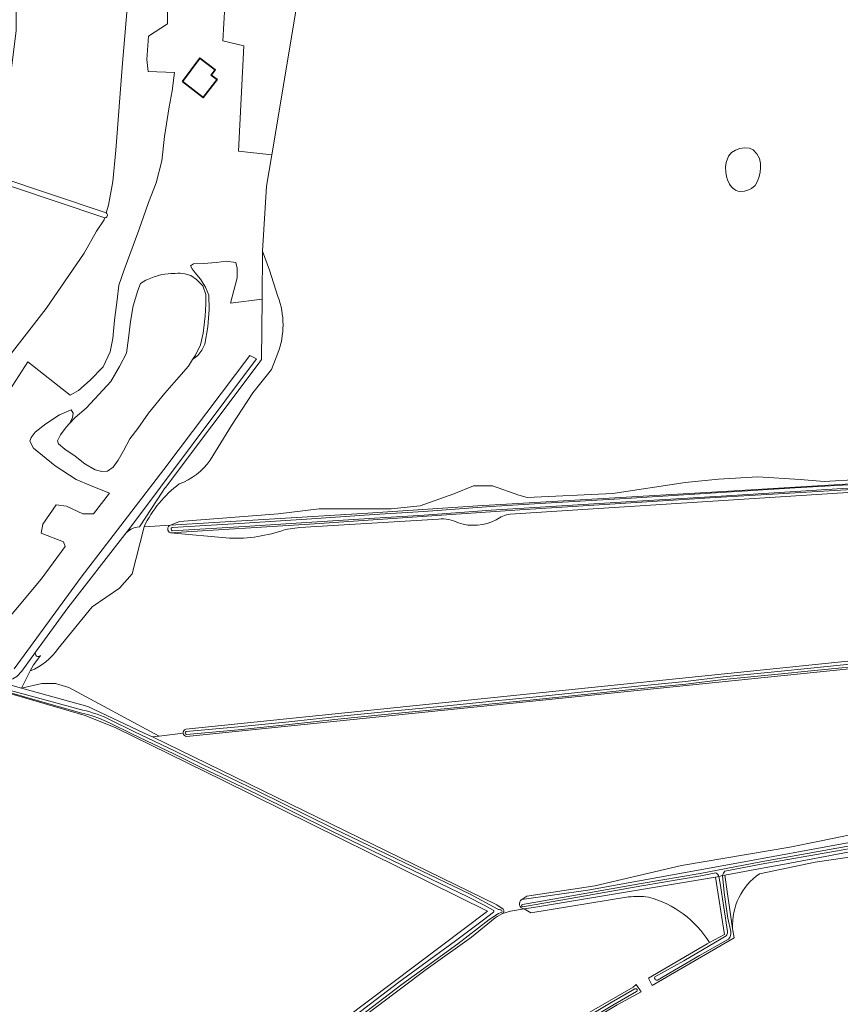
# Model space of a CAD drawing. Extents: x 199200 to 204075, y 460125 to 464703.
# Tile 47 of 174: x 201113 to 201350, y 462891 to 463175. Entities that reach past the tile are written whole.
import ezdxf

# ---------------------------------------------------------------- set-up
doc = ezdxf.new("R2010")
doc.units = 0
for name, color, linetype, lineweight in [('B-WE-GR-BOS_GEMENGD-GV', 40, 'Continuous', 13), ('B-WE-GR-BOS_LOOF-GV', 40, 'Continuous', 13), ('B-WE-GR-GRAS-GV', 60, 'Continuous', 13), ('B-WE-OG-BEBOUWING-GV', 7, 'Continuous', 35), ('B-WE-OG-WATER-GV', 130, 'Continuous', 18), ('B-WE-OG-WATER_MEER-GV', 140, 'Continuous', 18), ('B-WE-OG-WATER_SLOOT-GV', 120, 'Continuous', 18), ('B-WE-VH-VERHARDING_HALFVERHARDING-GV', 252, 'Continuous', 18)]:
    doc.layers.add(name, color=color, linetype=linetype, lineweight=lineweight)

msp = doc.modelspace()

# ---------------------------------------------------------------- linework, layer by layer
at = {"layer": 'B-WE-GR-BOS_GEMENGD-GV', "flags": 128}
msp.add_lwpolyline([(201163.045, 463201.976), (201163.587, 463202.163), (201165.123, 463197.399), (201168.557, 463198.28), (201171.202, 463195.069), (201173.321, 463191.733), (201174.205, 463187.431), (201175.846, 463184.751), (201172.606, 463184.39), (201171.704, 463169.304), (201177.842, 463167.81), (201176.257, 463137.361), (201185.907, 463136.276), (201194.418, 463187.268), (201200.896, 463186.91), (201148.348, 463235.159), (201147.494, 463223.252), (201164.911, 463205.258)], close=True, dxfattribs=at)
at = {"layer": 'B-WE-GR-BOS_LOOF-GV', "flags": 128}
for points in [[(201145.76, 463199.09), (201142.68, 463162.812), (201140.795, 463137.626), (201139.901, 463128.58), (201138.658, 463121.73), (201137.978, 463119.517)], [(201107.51, 463064.288), (201115.323, 463076.405), (201127.566, 463066.778), (201130.007, 463068.181), (201133.372, 463071.167), (201137.135, 463075.022), (201139.193, 463079.335), (201139.953, 463083.209), (201140.428, 463088.507), (201141.148, 463094.425), (201141.627, 463098.607), (201143.19, 463103.073), (201147.419, 463114.548), (201150.268, 463122.55), (201152.507, 463128.226), (201154.093, 463134.55), (201154.84, 463141.583), (201156.232, 463150.167), (201157.112, 463154.785), (201157.803, 463160.145), (201150.153, 463160.456), (201149.799, 463163.893), (201150.237, 463170.646), (201155.767, 463174.229), (201155.783, 463186.09)], [(201137.538, 463118.082), (201137.373, 463117.545), (201135.187, 463114.222), (201131.65, 463107.922), (201120.594, 463091.898), (201069.592, 463026.324)], [(201147.606, 463028.679), (201154.411, 463039.061), (201154.881, 463039.779), (201155.15, 463040.136), (201182.009, 463075.814), (201182.976, 463077.099), (201183.132, 463094.573), (201173.979, 463093.43), (201175.903, 463100.722), (201175.923, 463103.509), (201175.545, 463105.211), (201172.756, 463105.541), (201169.785, 463105.158), (201166.131, 463104.896), (201163.252, 463104.761), (201162.387, 463104.169), (201162.886, 463103.304), (201163.695, 463102.223), (201165.282, 463100.309), (201166.777, 463098.085), (201167.715, 463095.735), (201167.793, 463091.585), (201167.41, 463086.598), (201166.531, 463081.515), (201165.702, 463079.809), (201164.5, 463078.256), (201163.008, 463077.087), (201161.848, 463075.241), (201158.333, 463071.202), (201154.941, 463067.348), (201150.287, 463061.601), (201147.145, 463057.16), (201144.834, 463054.147), (201142.99, 463050.671), (201141.452, 463047.971), (201140.066, 463046.014), (201138.398, 463044.862), (201136.726, 463044.732), (201134.773, 463045.22), (201131.824, 463046.974), (201129.028, 463049.162), (201126.016, 463051.163), (201124.245, 463052.705), (201123.932, 463053.571), (201124.792, 463055.37), (201126.394, 463057.575), (201127.439, 463058.64), (201128.304, 463060.215), (201128.453, 463061.609), (201127.861, 463062.536), (201124.46, 463061.098), (201120.568, 463058.544), (201117.449, 463056.116), (201116.279, 463054.532), (201115.88, 463053.477), (201117.003, 463051.5), (201123.248, 463046.321), (201129.302, 463042.411), (201133.489, 463040.693), (201139.003, 463038.465), (201134.291, 463032.53), (201131.273, 463032.53), (201126.531, 463034.685), (201123.513, 463035.116), (201119.633, 463029.512), (201119.202, 463026.925), (201125.669, 463024.338), (201126.1, 463023.045), (201119.202, 463013.56), (201105.406, 462997.177)], [(201111.34, 462987.622), (201130.723, 463014.164), (201154.668, 463045.279), (201179.598, 463078.271), (201181.44, 463077.286)], [(201181.44, 463077.286), (201144.511, 463027.986), (201143.379, 463026.527)]]:
    msp.add_lwpolyline(points, dxfattribs=at)
at = {"layer": 'B-WE-GR-BOS_LOOF-GV'}
for points in [[(201137.978, 463119.517, -0.7989219), (201137.538, 463118.082)], [(201143.379, 463026.527, -0.2226204), (201147.606, 463028.679)]]:
    msp.add_lwpolyline(points, format="xyb", dxfattribs=at)
at = {"layer": 'B-WE-GR-GRAS-GV', "flags": 128}
for points in [[(201119.049, 463262.062), (201119.664, 463259.539), (201120.042, 463256.846), (201119.495, 463248.768), (201116.214, 463241.7), (201112.426, 463235.379), (201111.929, 463172.216), (201106.558, 463130.08), (201137.978, 463119.517), (201138.658, 463121.73), (201139.901, 463128.58), (201140.795, 463137.626), (201142.68, 463162.812), (201145.76, 463199.09), (201147.494, 463223.252), (201148.348, 463235.159)], [(201160.048, 463157.505), (201165.08, 463164.282), (201169.538, 463160.933), (201168.361, 463159.408), (201170.101, 463158.118), (201166.098, 463152.88)], [(201072.352, 463139.998), (201071.727, 463138.381), (201041.065, 463048.113), (201028.815, 463011.651), (201028.631, 463011.105), (201028.191, 463009.797), (201033.501, 463008.202), (201050.388, 463003.427), (201052.602, 463002.801), (201054.093, 463004.949), (201056.468, 463008.372), (201069.592, 463026.324), (201120.594, 463091.898), (201131.65, 463107.922), (201135.187, 463114.222), (201137.373, 463117.545), (201137.538, 463118.082), (201136.766, 463118.342)], [(201322.603, 463138.31), (201324.079, 463138.279), (201325.193, 463137.788), (201326.207, 463136.603), (201326.936, 463135.217), (201327.254, 463133.787), (201327.315, 463132.592), (201327.181, 463131.276), (201326.849, 463130.058), (201326.376, 463128.688), (201325.736, 463127.453), (201324.642, 463126.57), (201323.591, 463126.061), (201322.679, 463125.769), (201321.346, 463125.751), (201320.673, 463125.841), (201319.998, 463126.14), (201319.302, 463126.635), (201318.783, 463127.183), (201318.265, 463127.86), (201317.766, 463129.046), (201317.439, 463130.052), (201317.25, 463131.278), (201317.186, 463132.803), (201317.378, 463134.072), (201318.037, 463135.965), (201318.882, 463137.009), (201320.044, 463137.715), (201321.339, 463138.18)], [(201149.025, 462969.082), (201151.361, 462967.944), (201153.34, 462968.184), (201127.197, 462982.224), (201123.374, 462983.401), (201119.375, 462983.401), (201113.541, 462982.07), (201132.736, 462976.717)]]:
    msp.add_lwpolyline(points, close=True, dxfattribs=at)
for points in [[(201194.418, 463187.268), (201185.907, 463136.276), (201184.398, 463127.238), (201183.256, 463108.43), (201185.235, 463102.934), (201187.695, 463095.346)], [(201105.406, 462997.177), (201119.202, 463013.56), (201126.1, 463023.045), (201125.669, 463024.338), (201119.202, 463026.925), (201119.633, 463029.512), (201123.513, 463035.116), (201126.531, 463034.685), (201131.273, 463032.53), (201134.291, 463032.53), (201139.003, 463038.465), (201133.489, 463040.693), (201129.302, 463042.411), (201123.248, 463046.321), (201117.003, 463051.5), (201115.88, 463053.477), (201116.279, 463054.532), (201117.449, 463056.116), (201120.568, 463058.544), (201124.46, 463061.098), (201127.861, 463062.536), (201128.453, 463061.609), (201128.304, 463060.215), (201127.439, 463058.64), (201129.078, 463060.311), (201132.195, 463063.017), (201135.865, 463066.965), (201139.319, 463070.787), (201141.811, 463075.133), (201143.902, 463078.981), (201144.474, 463083.257), (201145.013, 463088.122), (201145.8, 463092.677), (201147.115, 463097.049), (201147.912, 463099.096), (201149.488, 463100.031), (201151.838, 463101.032), (201154.065, 463101.66), (201156.82, 463102.011), (201157.997, 463102.015), (201158.771, 463102.049), (201159.422, 463102.052), (201160.754, 463101.902), (201162.459, 463101.444), (201164.167, 463100.274), (201166.002, 463098.392), (201166.785, 463095.886), (201166.858, 463093.161), (201166.593, 463089.692), (201166.054, 463084.734), (201165.262, 463081.387), (201163.818, 463078.377), (201163.008, 463077.087), (201164.5, 463078.256), (201165.702, 463079.809), (201166.531, 463081.515), (201167.41, 463086.598), (201167.793, 463091.585), (201167.715, 463095.735), (201166.777, 463098.085), (201165.282, 463100.309), (201163.695, 463102.223), (201162.886, 463103.304), (201162.387, 463104.169), (201163.252, 463104.761), (201166.131, 463104.896), (201169.785, 463105.158), (201172.756, 463105.541), (201175.545, 463105.211), (201175.923, 463103.509), (201175.903, 463100.722), (201173.979, 463093.43), (201183.132, 463094.573), (201183.256, 463108.43), (201184.398, 463127.238), (201185.907, 463136.276), (201176.257, 463137.361), (201177.842, 463167.81), (201171.704, 463169.304), (201172.606, 463184.39)], [(201155.783, 463186.09), (201155.767, 463174.229), (201150.237, 463170.646), (201149.799, 463163.893), (201150.153, 463160.456), (201157.803, 463160.145), (201157.112, 463154.785), (201156.232, 463150.167), (201154.84, 463141.583), (201154.093, 463134.55), (201152.507, 463128.226), (201150.268, 463122.55), (201147.419, 463114.548), (201143.19, 463103.073), (201141.627, 463098.607), (201141.148, 463094.425), (201140.428, 463088.507), (201139.953, 463083.209), (201139.193, 463079.335), (201137.135, 463075.022), (201133.372, 463071.167), (201130.007, 463068.181), (201127.566, 463066.778), (201115.323, 463076.405), (201107.51, 463064.288)], [(201187.695, 463095.346), (201185.235, 463102.934), (201183.256, 463108.43), (201183.132, 463094.573), (201182.976, 463077.099), (201182.009, 463075.814), (201155.15, 463040.136), (201154.881, 463039.779), (201154.411, 463039.061), (201147.606, 463028.679)], [(201168.055, 463048.045), (201174.271, 463058.024), (201180.419, 463067.457), (201185.799, 463074.224), (201187.695, 463078.992)], [(201187.695, 463078.992), (201185.799, 463074.224), (201180.419, 463067.457), (201174.271, 463058.024), (201168.055, 463048.045)], [(201445.705, 463040.149), (201435.638, 463044.202), (201394.397, 463041.787), (201390.947, 463040.624), (201372.132, 463039.928), (201254.843, 463032.342)], [(201148.953, 463028.761), (201156.584, 463029.227), (201159.222, 463030.219), (201187.731, 463032.527), (201199.626, 463033.964), (201220.392, 463033.964), (201228.801, 463034.836), (201238.594, 463038.273), (201244.286, 463040.582), (201249.721, 463040.582), (201257.361, 463037.914), (201259.741, 463037.225), (201284.551, 463038.398), (201305.522, 463041.527), (201315.11, 463042.553), (201326.544, 463043.22), (201338.747, 463042.399), (201345.721, 463041.835), (201365.564, 463042.964)], [(201365.564, 463042.964), (201345.721, 463041.835), (201338.747, 463042.399), (201326.544, 463043.22), (201315.11, 463042.553), (201305.522, 463041.527), (201284.551, 463038.398), (201259.741, 463037.225), (201257.361, 463037.914), (201249.721, 463040.582), (201244.286, 463040.582), (201238.594, 463038.273), (201228.801, 463034.836), (201220.392, 463033.964), (201199.626, 463033.964), (201187.731, 463032.527), (201159.222, 463030.219), (201156.584, 463029.227), (201213.665, 463032.709), (201245.493, 463034.813), (201314.853, 463038.837), (201356.611, 463041.34)], [(201254.843, 463032.342), (201372.132, 463039.928), (201390.947, 463040.624), (201394.397, 463041.787), (201385.015, 463041.238), (201384.74, 463041.224), (201363.588, 463040.133)], [(201363.588, 463040.133), (201314.233, 463037.198), (201257.641, 463033.616), (201196.818, 463029.531), (201156.581, 463027.003), (201173.656, 463025.449)], [(201234.123, 463030.988), (201194.004, 463028.571), (201189.749, 463027.934)], [(201189.749, 463027.934), (201194.004, 463028.571), (201234.123, 463030.988)], [(200957.196, 463028.541), (200971.364, 463023.871), (200985.705, 463019.292), (201001.544, 463014.21), (201016.921, 463009.198), (201021.006, 463008.101), (201027.11, 463006.461), (201047.537, 463000.548), (201051.945, 462999.272), (201113.541, 462982.07), (201116.061, 462987.05), (201116.966, 462988.837), (201117.319, 462989.296), (201119.031, 462991.526)], [(201156.584, 463029.227), (201148.953, 463028.761), (201145.539, 463015.115), (201141.847, 463010.959), (201133.951, 463005.623), (201124.084, 462993.537)], [(201124.084, 462993.537), (201133.951, 463005.623), (201141.847, 463010.959), (201145.539, 463015.115), (201148.953, 463028.761)], [(201117.305, 462818.82), (201248.258, 462917.58), (201171.858, 462955.358), (201140.77, 462970.571), (201131.906, 462974.143), (201112.407, 462979.828), (201050.811, 462997.03), (201024.548, 463004.379), (200962.573, 463024.282)], [(201143.379, 463026.527), (201126.896, 463005.294)], [(201173.656, 463025.449), (201156.581, 463027.003)], [(201117.583, 462992.473), (201113.613, 462987.008), (201112.159, 462985.461), (201111.031, 462984.751), (201109.701, 462984.34), (201108.168, 462984.227), (201104.761, 462984.832), (201073.936, 462994.174), (201039.139, 463004.049), (201011.023, 463012.48), (200983.741, 463020.852)], [(201598.473, 463010.332), (201591.564, 463010.183), (201566.452, 463007.656), (201534.951, 463004.756), (201516.228, 463002.006), (201506.347, 462999.181), (201494.237, 462999.33), (201481.087, 463000.147), (201415.948, 462992.331), (201399.975, 462990.845), (201390.911, 462990.547), (201379.172, 462988.689), (201372.411, 462988.02), (201362.466, 462988.583), (201161.272, 462968.04)], [(201161.023, 462970.206), (201370.402, 462991.687), (201375.384, 462992.198), (201492.456, 463004.208), (201500.054, 463007.451)], [(201126.896, 463005.294), (201117.583, 462992.473)], [(201119.031, 462991.526), (201117.319, 462989.296), (201116.966, 462988.837), (201116.061, 462987.05)], [(201116.061, 462987.05), (201113.541, 462982.07), (201119.375, 462983.401)], [(201258.243, 462920.893), (201259.676, 462921.869), (201279.375, 462924.928), (201304.412, 462930.79), (201335.765, 462936.068), (201344.309, 462937.852), (201350.921, 462939.19), (201356.419, 462940.305), (201368.975, 462941.643), (201479.749, 462962.755), (201524.475, 462970.04), (201537.328, 462974.203), (201587.775, 462980.968), (201601.445, 462984.462)], [(201652.138, 462966.732), (201645.822, 462972.933), (201638.61, 462979.818), (201634.087, 462984.651), (201633.551, 462985.242), (201582.812, 462976.107), (201471.09, 462956.133), (201391.397, 462941.708), (201353.152, 462934.721), (201333.685, 462931.079)], [(201119.375, 462983.401), (201123.374, 462983.401), (201127.197, 462982.224), (201153.34, 462968.184), (201160.291, 462969.025)], [(201160.291, 462969.025), (201153.34, 462968.184), (201151.361, 462967.944), (201251.007, 462919.362), (201252.852, 462918.101)], [(201350.921, 462939.19), (201344.309, 462937.852), (201335.765, 462936.068), (201304.412, 462930.79), (201279.375, 462924.928), (201259.676, 462921.869), (201258.243, 462920.893), (201277.316, 462923.639), (201319.335, 462931.232), (201352.996, 462937.454)], [(201359.532, 462934.125), (201343.13, 462931.766), (201327.001, 462928.332)], [(201327.001, 462928.332), (201343.13, 462931.766), (201359.532, 462934.125)], [(201333.685, 462931.079), (201328.315, 462930.075), (201316.928, 462928.011), (201319.217, 462912.534)], [(201314.3, 462927.355), (201261.619, 462918.67), (201258.903, 462918.226), (201260.868, 462917.068), (201289.125, 462921.669)], [(201312.476, 462908.488), (201316.874, 462910.837), (201314.3, 462927.355)], [(201289.125, 462921.669), (201260.868, 462917.068), (201258.903, 462918.226), (201254.959, 462917.58), (201252.63, 462916.893), (201251.104, 462916.013), (201250.507, 462915.608), (201243.685, 462910.081), (201230.565, 462900.716), (201119.073, 462816.755)], [(201252.63, 462916.893), (201254.959, 462917.58), (201258.903, 462918.226)], [(201319.217, 462912.534), (201319.617, 462909.826), (201295.958, 462896.02), (201294.839, 462898.211), (201311.862, 462908.16), (201312.476, 462908.488)], [(201126.976, 462817.336), (201136.382, 462819.001), (201157.723, 462822.984), (201163.58, 462824.4), (201167.376, 462825.1), (201170.368, 462826.125), (201174.454, 462828.061), (201181.525, 462831.822), (201195.659, 462840.246), (201220.848, 462854.432), (201247.49, 462870.431), (201270.184, 462883.896), (201290.426, 462895.606), (201291.353, 462896.381), (201292.706, 462894.225), (201285.835, 462890.432), (201253.386, 462871.082), (201234.01, 462859.546), (201212.274, 462847.023)]]:
    msp.add_lwpolyline(points, dxfattribs=at)
at = {"layer": 'B-WE-GR-GRAS-GV'}
for points in [[(201187.695, 463078.992, 0.1789165), (201187.695, 463095.346)], [(201187.695, 463095.346, -0.1789165), (201187.695, 463078.992)], [(201159.151, 463041.141, 0.1576473), (201168.055, 463048.045)], [(201168.055, 463048.045, -0.1576473), (201159.151, 463041.141)], [(201148.953, 463028.761, -0.1198532), (201159.151, 463041.141)], [(201159.151, 463041.141, 0.1198532), (201148.953, 463028.761)], [(201239.878, 463029.843, 0.1385026), (201234.123, 463030.988)], [(201234.123, 463030.988, -0.1385026), (201239.878, 463029.843)], [(201250.826, 463030.75, -0.1984836), (201239.878, 463029.843)], [(201239.878, 463029.843, 0.1984836), (201250.826, 463030.75)], [(201254.843, 463032.342, 0.1509299), (201250.826, 463030.75)], [(201250.826, 463030.75, -0.1509299), (201254.843, 463032.342)], [(201147.606, 463028.679, 0.2226204), (201143.379, 463026.527)], [(201156.581, 463027.003, -0.7045901), (201156.584, 463029.227)], [(201189.749, 463027.934, -0.0961299), (201173.656, 463025.449)], [(201173.656, 463025.449, 0.0961299), (201189.749, 463027.934)], [(201124.084, 462993.537, -0.1502357), (201116.061, 462987.05)], [(201116.061, 462987.05, 0.1502357), (201124.084, 462993.537)], [(201119.031, 462991.526, -0.8978742), (201117.583, 462992.473)], [(201117.583, 462992.473, 0.8978742), (201119.031, 462991.526)], [(201160.291, 462969.025, -0.3474958), (201161.023, 462970.206)], [(201161.272, 462968.04, -0.3479113), (201160.291, 462969.025)], [(201327.001, 462928.332, 0.265109), (201319.217, 462912.534)], [(201319.217, 462912.534, -0.265109), (201327.001, 462928.332)], [(201294.855, 462921.623, 0.0603829), (201289.125, 462921.669)], [(201289.125, 462921.669, -0.0603829), (201294.855, 462921.623)], [(201258.903, 462918.226, -0.7668581), (201258.243, 462920.893)], [(201312.476, 462908.488, 0.1924215), (201294.855, 462921.623)], [(201294.855, 462921.623, -0.1924215), (201312.476, 462908.488)], [(201252.852, 462918.101, -0.4832492), (201252.63, 462916.893)]]:
    msp.add_lwpolyline(points, format="xyb", dxfattribs=at)
at = {"layer": 'B-WE-OG-BEBOUWING-GV', "flags": 128}
msp.add_lwpolyline([(201160.048, 463157.505), (201166.098, 463152.88), (201170.101, 463158.118), (201168.361, 463159.408), (201169.538, 463160.933), (201165.08, 463164.282)], close=True, dxfattribs=at)
at = {"layer": 'B-WE-OG-WATER-GV', "flags": 128}
for points in [[(201316.234, 462927.838), (201315.231, 462927.587), (201315.576, 462925.58), (201317.684, 462911.651)], [(201318.702, 462911.645), (201317.87, 462915.54), (201316.736, 462922.992), (201316.234, 462927.838)], [(201317.347, 462910.474), (201315.89, 462909.559), (201305.073, 462903.214), (201296.746, 462898.599)], [(201297.48, 462897.609), (201309.63, 462904.782), (201317.988, 462909.491)]]:
    msp.add_lwpolyline(points, dxfattribs=at)
at = {"layer": 'B-WE-OG-WATER-GV'}
for points in [[(201317.684, 462911.651, -0.2274226), (201317.347, 462910.474)], [(201317.988, 462909.491, 0.2552927), (201318.702, 462911.645)], [(201296.746, 462898.599, 0.6825918), (201297.48, 462897.609)]]:
    msp.add_lwpolyline(points, format="xyb", dxfattribs=at)
at = {"layer": 'B-WE-OG-WATER_MEER-GV', "flags": 128}
for points in [[(201327.315, 463132.592), (201327.254, 463133.787), (201326.936, 463135.217), (201326.207, 463136.603), (201325.193, 463137.788), (201324.079, 463138.279), (201322.603, 463138.31), (201321.339, 463138.18), (201320.044, 463137.715), (201318.882, 463137.009), (201318.037, 463135.965), (201317.378, 463134.072), (201317.186, 463132.803), (201317.25, 463131.278), (201317.439, 463130.052), (201317.766, 463129.046), (201318.265, 463127.86), (201318.783, 463127.183), (201319.302, 463126.635), (201319.998, 463126.14), (201320.673, 463125.841), (201321.346, 463125.751), (201322.679, 463125.769), (201323.591, 463126.061), (201324.642, 463126.57), (201325.736, 463127.453), (201326.376, 463128.688), (201326.849, 463130.058), (201327.181, 463131.276)], [(201127.439, 463058.64), (201126.394, 463057.575), (201124.792, 463055.37), (201123.932, 463053.571), (201124.245, 463052.705), (201126.016, 463051.163), (201129.028, 463049.162), (201131.824, 463046.974), (201134.773, 463045.22), (201136.726, 463044.732), (201138.398, 463044.862), (201140.066, 463046.014), (201141.452, 463047.971), (201142.99, 463050.671), (201144.834, 463054.147), (201147.145, 463057.16), (201150.287, 463061.601), (201154.941, 463067.348), (201158.333, 463071.202), (201161.848, 463075.241), (201163.008, 463077.087), (201163.818, 463078.377), (201165.262, 463081.387), (201166.054, 463084.734), (201166.593, 463089.692), (201166.858, 463093.161), (201166.785, 463095.886), (201166.002, 463098.392), (201164.167, 463100.274), (201162.459, 463101.444), (201160.754, 463101.902), (201159.422, 463102.052), (201158.771, 463102.049), (201157.997, 463102.015), (201156.82, 463102.011), (201154.065, 463101.66), (201151.838, 463101.032), (201149.488, 463100.031), (201147.912, 463099.096), (201147.115, 463097.049), (201145.8, 463092.677), (201145.013, 463088.122), (201144.474, 463083.257), (201143.902, 463078.981), (201141.811, 463075.133), (201139.319, 463070.787), (201135.865, 463066.965), (201132.195, 463063.017), (201129.078, 463060.311)]]:
    msp.add_lwpolyline(points, close=True, dxfattribs=at)
at = {"layer": 'B-WE-OG-WATER_SLOOT-GV', "flags": 128}
for points in [[(201137.978, 463119.517), (201106.558, 463130.08), (201072.879, 463141.403), (201072.781, 463141.106), (201072.352, 463139.998)], [(201072.352, 463139.998), (201136.766, 463118.342), (201137.538, 463118.082)], [(201568.119, 463053.844), (201567.679, 463054.244), (201539.651, 463052.497), (201518.953, 463051.187), (201478.524, 463048.629), (201464.445, 463047.796), (201445.309, 463046.664), (201439.241, 463046.305), (201419.664, 463045.147), (201356.611, 463041.34), (201314.853, 463038.837), (201245.493, 463034.813), (201213.665, 463032.709), (201156.584, 463029.227)], [(201157.051, 463028.568), (201177.965, 463029.829), (201197.389, 463031.085), (201215.515, 463032.257), (201229.924, 463033.123), (201249.261, 463034.593), (201265.054, 463035.565), (201289.901, 463037.051), (201315.825, 463038.649), (201337.343, 463039.967), (201350.951, 463040.784), (201375.192, 463042.227), (201393.536, 463043.145), (201415.075, 463044.408), (201433.083, 463045.561), (201448.377, 463046.474), (201472.27, 463047.953), (201487.389, 463048.649), (201508.677, 463050.131), (201524.016, 463050.94), (201540.909, 463052.211), (201564.684, 463053.59), (201565.21, 463053.609), (201567.808, 463053.752)], [(201567.808, 463053.752), (201565.21, 463053.609), (201564.684, 463053.59), (201540.909, 463052.211), (201524.016, 463050.94), (201508.677, 463050.131), (201487.389, 463048.649), (201472.27, 463047.953), (201448.377, 463046.474), (201433.083, 463045.561), (201415.075, 463044.408), (201393.536, 463043.145), (201375.192, 463042.227), (201350.951, 463040.784), (201337.343, 463039.967), (201315.825, 463038.649), (201289.901, 463037.051), (201265.054, 463035.565), (201249.261, 463034.593), (201229.924, 463033.123), (201215.515, 463032.257), (201197.389, 463031.085), (201177.965, 463029.829), (201157.051, 463028.568)], [(201157.112, 463027.556), (201178.029, 463028.817), (201197.454, 463030.073), (201215.578, 463031.245), (201229.993, 463032.111), (201249.33, 463033.581), (201265.115, 463034.553), (201289.963, 463036.039), (201315.887, 463037.637), (201337.404, 463038.955), (201351.011, 463039.772), (201375.247, 463041.215), (201393.591, 463042.132), (201415.137, 463043.396), (201433.145, 463044.549), (201448.439, 463045.462), (201472.325, 463046.941), (201487.448, 463047.637), (201508.739, 463049.118), (201524.081, 463049.928), (201540.976, 463051.199), (201564.733, 463052.577), (201569.326, 463052.748), (201568.119, 463053.844)], [(200934.544, 463033.925), (200917.866, 463034.99), (200893.47, 463036.246), (200869.076, 463037.835), (200838.289, 463039.963), (200807.859, 463041.491), (200807.733, 463039.129), (200808.981, 463039.062), (200837.425, 463037.114), (200905.29, 463033.013), (200936.932, 463031.106), (200942.574, 463030.145), (200962.573, 463024.282), (201024.548, 463004.379), (201050.811, 462997.03), (201112.407, 462979.828), (201131.906, 462974.143), (201140.77, 462970.571), (201171.858, 462955.358), (201248.258, 462917.58), (201117.305, 462818.82)], [(201156.581, 463027.003), (201196.818, 463029.531), (201257.641, 463033.616), (201314.233, 463037.198), (201363.588, 463040.133)], [(201351.011, 463039.772), (201337.404, 463038.955), (201315.887, 463037.637), (201289.963, 463036.039), (201265.115, 463034.553)], [(201265.115, 463034.553), (201249.33, 463033.581), (201229.993, 463032.111), (201215.578, 463031.245), (201197.454, 463030.073), (201178.029, 463028.817), (201157.112, 463027.556)], [(200946.479, 463030.837), (200952.31, 463028.933), (200962.853, 463025.537), (200987.038, 463017.713), (201007.318, 463011.245), (201027.445, 463005.097), (201043.756, 463000.501), (201061.489, 462995.393), (201081.662, 462989.828), (201108.252, 462981.998), (201131.226, 462975.728)], [(201131.226, 462975.728), (201108.252, 462981.998), (201081.662, 462989.828), (201061.489, 462995.393), (201043.756, 463000.501), (201027.445, 463005.097), (201007.318, 463011.245), (200987.038, 463017.713), (200962.853, 463025.537), (200952.31, 463028.933), (200946.479, 463030.837)], [(201252.852, 462918.101), (201251.007, 462919.362), (201151.361, 462967.944), (201149.025, 462969.082), (201132.736, 462976.717), (201113.541, 462982.07), (201051.945, 462999.272), (201047.537, 463000.548), (201027.11, 463006.461), (201021.006, 463008.101), (201016.921, 463009.198), (201001.544, 463014.21), (200985.705, 463019.292), (200971.364, 463023.871), (200957.196, 463028.541)], [(201370.402, 462991.687), (201161.023, 462970.206)], [(201161.156, 462969.509), (201176.14, 462970.86), (201190.811, 462972.331), (201204.939, 462973.86), (201221.423, 462975.528), (201235.708, 462976.879), (201249.608, 462978.326), (201261.393, 462979.495), (201279.099, 462981.314), (201292.659, 462982.755), (201305.544, 462984.031), (201316.477, 462985.337), (201331.326, 462986.777), (201342.798, 462987.962), (201360.63, 462989.732), (201370.332, 462990.686)], [(201370.332, 462990.686), (201360.63, 462989.732), (201342.798, 462987.962), (201331.326, 462986.777), (201316.477, 462985.337), (201305.544, 462984.031), (201292.659, 462982.755), (201279.099, 462981.314), (201261.393, 462979.495), (201249.608, 462978.326), (201235.708, 462976.879), (201221.423, 462975.528), (201204.939, 462973.86), (201190.811, 462972.331), (201176.14, 462970.86), (201161.156, 462969.509)], [(201370.412, 462989.881), (201360.71, 462988.926), (201342.88, 462987.157), (201331.406, 462985.972), (201316.564, 462984.533), (201305.632, 462983.227), (201292.742, 462981.95), (201279.183, 462980.509), (201261.474, 462978.69), (201249.69, 462977.521), (201235.788, 462976.074), (201221.502, 462974.723), (201205.023, 462973.055), (201190.895, 462971.526), (201176.217, 462970.054), (201161.229, 462968.703)], [(201161.229, 462968.703), (201176.217, 462970.054), (201190.895, 462971.526), (201205.023, 462973.055), (201221.502, 462974.723), (201235.788, 462976.074), (201249.69, 462977.521), (201261.474, 462978.69), (201279.183, 462980.509), (201292.742, 462981.95), (201305.632, 462983.227), (201316.564, 462984.533), (201331.406, 462985.972), (201342.88, 462987.157), (201360.71, 462988.926), (201370.412, 462989.881)], [(201161.272, 462968.04), (201362.466, 462988.583)], [(201632.1, 462986.841), (201631.821, 462987.148), (201557.821, 462973.678), (201475.551, 462958.694), (201407.541, 462946.581), (201352.996, 462937.454), (201319.335, 462931.232), (201277.316, 462923.639), (201258.243, 462920.893)], [(201258.425, 462919.531), (201272.703, 462922.023), (201292.797, 462925.592), (201309.835, 462928.486), (201327.35, 462931.877), (201349.376, 462935.771), (201368.476, 462939.166), (201387.017, 462942.509), (201401.999, 462945.121), (201419.567, 462948.123), (201440.889, 462952.099), (201461.984, 462955.626), (201474.454, 462957.885), (201486.599, 462960.05), (201498.135, 462962.253), (201512.399, 462964.904), (201531.694, 462968.489), (201555.542, 462972.653), (201575.567, 462976.305), (201599.065, 462980.534), (201617.433, 462983.691), (201631.689, 462986.481)], [(201631.689, 462986.481), (201617.433, 462983.691), (201599.065, 462980.534), (201575.567, 462976.305), (201555.542, 462972.653), (201531.694, 462968.489), (201512.399, 462964.904), (201498.135, 462962.253), (201486.599, 462960.05), (201474.454, 462957.885), (201461.984, 462955.626), (201440.889, 462952.099), (201419.567, 462948.123), (201401.999, 462945.121), (201387.017, 462942.509), (201368.476, 462939.166), (201349.376, 462935.771), (201327.35, 462931.877), (201309.835, 462928.486), (201292.797, 462925.592), (201272.703, 462922.023), (201258.425, 462919.531)], [(201316.234, 462927.838), (201316.928, 462928.011), (201328.315, 462930.075), (201333.685, 462931.079), (201353.152, 462934.721), (201391.397, 462941.708), (201471.09, 462956.133), (201582.812, 462976.107), (201633.551, 462985.242), (201633.104, 462985.734)], [(201316.968, 462929.124), (201327.483, 462931.16), (201349.503, 462935.052), (201368.604, 462938.448), (201387.144, 462941.791), (201402.124, 462944.402), (201419.695, 462947.405), (201441.016, 462951.381), (201462.109, 462954.907), (201474.584, 462957.167), (201496.448, 462961.108), (201505.835, 462962.847), (201524.603, 462966.327), (201537.831, 462968.733), (201550.174, 462970.917), (201569.176, 462974.359), (201583.455, 462976.748), (201594.565, 462978.913), (201609.447, 462981.636), (201623.983, 462984.222), (201632.559, 462985.828)], [(201249.972, 462917.849), (201247.298, 462919.266), (201242.637, 462921.736), (201226.635, 462929.411), (201203.125, 462940.76), (201181.461, 462951.464), (201165.431, 462959.106), (201157.545, 462963.043), (201145.624, 462968.711), (201138.951, 462971.987), (201137.411, 462972.705), (201135.851, 462973.346), (201134.264, 462973.915), (201132.651, 462974.409), (201130.989, 462974.834), (201118.05, 462978.54), (201101.308, 462983.292)], [(201101.308, 462983.292), (201118.05, 462978.54), (201130.989, 462974.834), (201132.651, 462974.409), (201134.264, 462973.915), (201135.851, 462973.346), (201137.411, 462972.705), (201138.951, 462971.987), (201145.624, 462968.711), (201157.545, 462963.043), (201165.431, 462959.106), (201181.461, 462951.464), (201203.125, 462940.76), (201226.635, 462929.411), (201242.637, 462921.736), (201247.298, 462919.266), (201249.972, 462917.849)], [(201569.176, 462974.359), (201550.174, 462970.917), (201537.831, 462968.733), (201524.603, 462966.327), (201505.835, 462962.847), (201496.448, 462961.108), (201474.584, 462957.167), (201462.109, 462954.907), (201441.016, 462951.381), (201419.695, 462947.405), (201402.124, 462944.402), (201387.144, 462941.791), (201368.604, 462938.448), (201349.503, 462935.052), (201327.483, 462931.16), (201316.968, 462929.124)], [(201139.35, 462972.82), (201146.026, 462969.543), (201157.95, 462963.874), (201165.836, 462959.936), (201181.865, 462952.296), (201203.531, 462941.59), (201227.036, 462930.244), (201243.054, 462922.561), (201251.317, 462918.183)], [(201251.317, 462918.183), (201243.054, 462922.561), (201227.036, 462930.244), (201203.531, 462941.59), (201181.865, 462952.296), (201165.836, 462959.936), (201157.95, 462963.874), (201146.026, 462969.543), (201139.35, 462972.82)], [(201314.355, 462928.618), (201309.965, 462927.768), (201292.922, 462924.873), (201272.83, 462921.305), (201258.55, 462918.812)], [(201258.55, 462918.812), (201272.83, 462921.305), (201292.922, 462924.873), (201309.965, 462927.768), (201314.355, 462928.618)], [(201258.903, 462918.226), (201261.619, 462918.67), (201314.3, 462927.355), (201315.231, 462927.587)], [(201317.684, 462911.651), (201315.576, 462925.58), (201315.231, 462927.587), (201314.3, 462927.355), (201316.874, 462910.837), (201312.476, 462908.488), (201311.862, 462908.16), (201294.839, 462898.211), (201295.958, 462896.02), (201319.617, 462909.826), (201319.217, 462912.534)], [(201315.231, 462927.587), (201316.234, 462927.838)], [(201319.217, 462912.534), (201316.928, 462928.011), (201316.234, 462927.838), (201316.736, 462922.992), (201317.87, 462915.54), (201318.702, 462911.645)], [(201118.009, 462818.521), (201126.604, 462824.948), (201137.254, 462832.861), (201147.193, 462840.342), (201160.16, 462850.104), (201169.002, 462856.566), (201180.809, 462865.588), (201203.37, 462882.248), (201222.656, 462896.982), (201239.094, 462908.948), (201246.734, 462914.8), (201250.071, 462917.31)], [(201250.071, 462917.31), (201246.734, 462914.8), (201239.094, 462908.948), (201222.656, 462896.982), (201203.37, 462882.248), (201180.809, 462865.588), (201169.002, 462856.566), (201160.16, 462850.104), (201147.193, 462840.342), (201137.254, 462832.861), (201126.604, 462824.948), (201118.009, 462818.521)], [(201252.438, 462917.313), (201251.511, 462916.884), (201248.662, 462915.008), (201239.697, 462908.141), (201223.258, 462896.174), (201203.975, 462881.443), (201181.414, 462864.782), (201169.595, 462855.755), (201160.759, 462849.297), (201147.797, 462839.539), (201137.856, 462832.056), (201127.204, 462824.142), (201118.611, 462817.716)], [(201118.611, 462817.716), (201127.204, 462824.142), (201137.856, 462832.056), (201147.797, 462839.539), (201160.759, 462849.297), (201169.595, 462855.755), (201181.414, 462864.782), (201203.975, 462881.443), (201223.258, 462896.174), (201239.697, 462908.141), (201248.662, 462915.008), (201251.511, 462916.884), (201252.438, 462917.313)], [(201119.073, 462816.755), (201230.565, 462900.716), (201243.685, 462910.081), (201250.507, 462915.608), (201251.104, 462916.013), (201252.63, 462916.893)], [(201296.746, 462898.599), (201305.073, 462903.214), (201315.89, 462909.559), (201317.347, 462910.474)], [(201317.988, 462909.491), (201309.63, 462904.782), (201297.48, 462897.609)], [(201285.835, 462890.432), (201292.706, 462894.225), (201291.353, 462896.381), (201290.426, 462895.606), (201270.184, 462883.896)], [(201127.466, 462816.67), (201138.563, 462818.729), (201148.67, 462820.266), (201152.41, 462820.937), (201156.657, 462821.774), (201160.922, 462822.697), (201161.624, 462822.806), (201163.507, 462823.152), (201165.368, 462823.574), (201167.21, 462824.072), (201169.03, 462824.645), (201170.825, 462825.292), (201172.591, 462826.013), (201173.709, 462826.526), (201186.472, 462833.852), (201197.708, 462840.398), (201209.866, 462847.334), (201224.119, 462855.406), (201236.98, 462863.225), (201252.279, 462872.175), (201266.317, 462880.581), (201284.115, 462891.147), (201290.962, 462895.071)], [(201290.962, 462895.071), (201284.115, 462891.147), (201266.317, 462880.581), (201252.279, 462872.175), (201236.98, 462863.225), (201224.119, 462855.406), (201209.866, 462847.334), (201197.708, 462840.398), (201186.472, 462833.852), (201173.709, 462826.526), (201172.591, 462826.013), (201170.825, 462825.292), (201169.03, 462824.645), (201167.21, 462824.072), (201165.368, 462823.574), (201163.507, 462823.152), (201161.624, 462822.806), (201160.922, 462822.697), (201156.657, 462821.774), (201152.41, 462820.937), (201148.67, 462820.266), (201138.563, 462818.729), (201127.466, 462816.67)], [(201291.411, 462894.289), (201284.57, 462890.367), (201266.779, 462879.807), (201252.739, 462871.398), (201237.442, 462862.451), (201224.576, 462854.628), (201210.311, 462846.549), (201198.159, 462839.617), (201186.924, 462833.071), (201174.122, 462825.723), (201172.95, 462825.185)], [(201172.95, 462825.185), (201174.122, 462825.723), (201186.924, 462833.071), (201198.159, 462839.617), (201210.311, 462846.549), (201224.576, 462854.628), (201237.442, 462862.451), (201252.739, 462871.398), (201266.779, 462879.807), (201284.57, 462890.367), (201291.411, 462894.289)]]:
    msp.add_lwpolyline(points, dxfattribs=at)
at = {"layer": 'B-WE-OG-WATER_SLOOT-GV'}
for points in [[(201137.538, 463118.082, 0.7989219), (201137.978, 463119.517)], [(201156.584, 463029.227, 0.7045901), (201156.581, 463027.003)], [(201157.112, 463027.556, -0.6097321), (201157.051, 463028.568)], [(201157.051, 463028.568, 0.6097321), (201157.112, 463027.556)], [(201131.226, 462975.728, -0.0581242), (201139.35, 462972.82)], [(201139.35, 462972.82, 0.0581242), (201131.226, 462975.728)], [(201161.023, 462970.206, 0.3474958), (201160.291, 462969.025)], [(201160.291, 462969.025, 0.3479113), (201161.272, 462968.04)], [(201161.229, 462968.703, -0.8058128), (201161.156, 462969.509)], [(201161.156, 462969.509, 0.8058128), (201161.229, 462968.703)], [(201315.231, 462927.587, 0.203173), (201314.355, 462928.618)], [(201314.355, 462928.618, -0.203173), (201315.231, 462927.587)], [(201316.968, 462929.124, 0.122298), (201316.234, 462927.838)], [(201316.234, 462927.838, -0.122298), (201316.968, 462929.124)], [(201258.243, 462920.893, 0.7668581), (201258.903, 462918.226)], [(201258.55, 462918.812, -0.9095179), (201258.425, 462919.531)], [(201258.425, 462919.531, 0.9095179), (201258.55, 462918.812)], [(201250.071, 462917.31, 0.477405), (201249.972, 462917.849)], [(201249.972, 462917.849, -0.477405), (201250.071, 462917.31)], [(201251.317, 462918.183, 0.0806624), (201252.157, 462917.912)], [(201252.157, 462917.912, -0.0806624), (201251.317, 462918.183)], [(201252.157, 462917.912, -0.5998941), (201252.438, 462917.313)], [(201252.438, 462917.313, 0.5998941), (201252.157, 462917.912)], [(201252.63, 462916.893, 0.4832492), (201252.852, 462918.101)], [(201317.347, 462910.474, 0.2274226), (201317.684, 462911.651)], [(201318.702, 462911.645, -0.2552927), (201317.988, 462909.491)], [(201297.48, 462897.609, -0.6825918), (201296.746, 462898.599)], [(201290.962, 462895.071, -1.015552), (201291.411, 462894.289)], [(201291.411, 462894.289, 1.015552), (201290.962, 462895.071)]]:
    msp.add_lwpolyline(points, format="xyb", dxfattribs=at)
at = {"layer": 'B-WE-VH-VERHARDING_HALFVERHARDING-GV', "flags": 128}
msp.add_lwpolyline([(201112.159, 462985.461), (201113.613, 462987.008), (201117.583, 462992.473), (201126.896, 463005.294), (201143.379, 463026.527), (201144.511, 463027.986), (201181.44, 463077.286), (201179.598, 463078.271), (201154.668, 463045.279), (201130.723, 463014.164), (201111.34, 462987.622)], dxfattribs=at)

doc.saveas('drawing.dxf')
